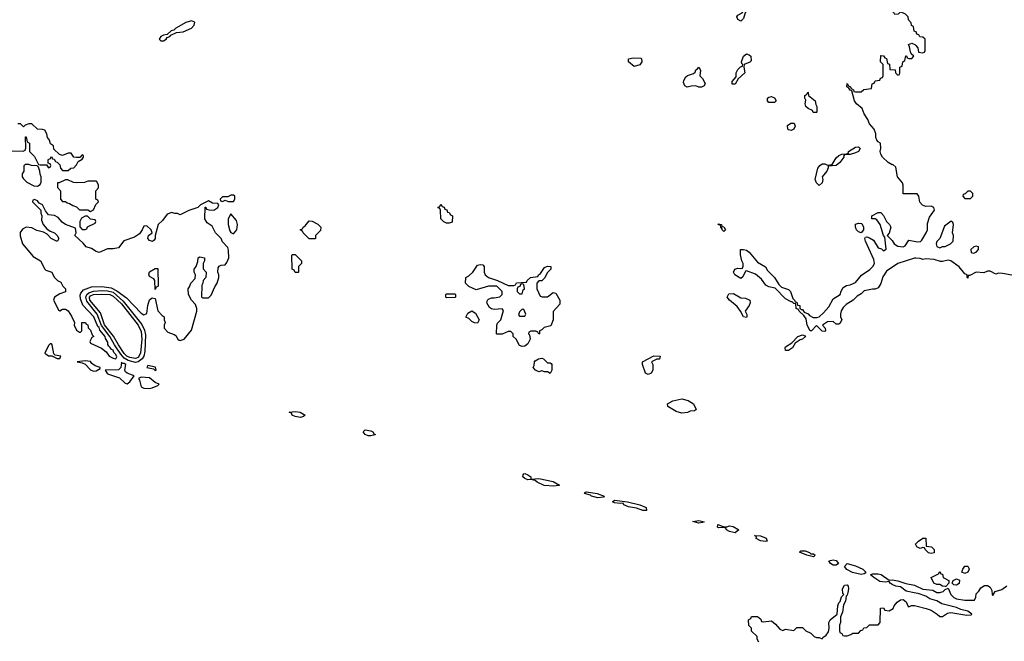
# Model space of a CAD drawing. Header units: inches. Extents: x 2789275 to 2951659, y 860290 to 1033804.
# Tile 143 of 256: x 2833604 to 2840631, y 1005496 to 1009930. Entities that reach past the tile are written whole.
import ezdxf

# ---------------------------------------------------------------- set-up
doc = ezdxf.new("R2010")
doc.units = ezdxf.units.IN
doc.header["$MEASUREMENT"] = 0
doc.layers.add('C8030', color=7, linetype='Continuous')
doc.layers.add('C8040', color=7, linetype='Continuous')

msp = doc.modelspace()

# ---------------------------------------------------------------- linework, layer by layer
at = {"layer": 'C8030', "color": 2}
for points, elevation in [([(2838814.8, 1010000), (2838790.9, 1009989.1), (2838782, 1009978), (2838770, 1009938), (2838750, 1009919), (2838728, 1009930), (2838722, 1009950), (2838730, 1009962), (2838760.4, 1009979.6), (2838768, 1009990), (2838768.2, 1010000)], 6), ([(2840000, 1009842.7), (2839987.3, 1009847.3), (2839982, 1009882), (2839968.4, 1009888.4), (2839967.3, 1009907.3), (2839948.4, 1009928.4), (2839946, 1009950), (2839926, 1009970), (2839890, 1009986), (2839874, 1009970), (2839850, 1009966), (2839842, 1009982), (2839826, 1009990), (2839822.7, 1010000)], 6), ([(2840000, 1008688.1), (2839908.7, 1008688.7), (2839909.2, 1008750), (2839905.2, 1008765.2), (2839869, 1008810), (2839858, 1008878), (2839836.4, 1008896.4), (2839830, 1008895.3), (2839802, 1008910), (2839761.2, 1008950), (2839749, 1008970), (2839744, 1008990), (2839748.7, 1009010), (2839748, 1009048), (2839730, 1009058), (2839722, 1009070), (2839715.3, 1009090), (2839714.6, 1009114.6), (2839702, 1009150), (2839670, 1009188), (2839657.2, 1009217.2), (2839630, 1009258), (2839617.2, 1009297.2), (2839575.3, 1009330), (2839562, 1009350), (2839542, 1009422), (2839530, 1009426), (2839522, 1009442), (2839508, 1009450), (2839510, 1009474), (2839518, 1009458), (2839534, 1009450), (2839538, 1009438), (2839554, 1009430), (2839558, 1009418), (2839570, 1009414), (2839610, 1009414), (2839628.4, 1009431.6), (2839682, 1009438), (2839687.3, 1009472.7), (2839702, 1009478), (2839710, 1009494), (2839742, 1009498), (2839747.3, 1009512.7), (2839762, 1009518), (2839766, 1009530), (2839766, 1009610), (2839748, 1009630), (2839750, 1009674), (2839770, 1009672), (2839778, 1009658), (2839790, 1009654), (2839798, 1009618), (2839811.6, 1009611.6), (2839814, 1009574), (2839852.7, 1009572.7), (2839854, 1009550), (2839870, 1009534), (2839882, 1009538), (2839886, 1009550), (2839886, 1009590), (2839902, 1009598), (2839906, 1009630), (2839922, 1009638), (2839927.3, 1009672.7), (2839932.7, 1009672.7), (2839938, 1009658), (2839950, 1009654), (2839970, 1009654), (2839986, 1009670), (2839967.3, 1009687.3), (2839960.4, 1009700.4), (2839955.3, 1009735.3), (2839947.3, 1009752.7), (2839970, 1009762), (2839992.7, 1009752.7), (2840000, 1009744.9)], 6), ([(2833550, 1008994), (2833627.3, 1008992.7), (2833642, 1008998), (2833647.3, 1009012.7), (2833646, 1009094), (2833650, 1009094), (2833658, 1009058), (2833674, 1009050), (2833674, 1008990), (2833710, 1008954), (2833738, 1008898), (2833750, 1008894), (2833794, 1008894), (2833810, 1008874), (2833822, 1008878), (2833826, 1008890), (2833822, 1008902), (2833806, 1008906), (2833807.3, 1008927.3), (2833810, 1008934), (2833822, 1008938), (2833830, 1008954), (2833838, 1008938), (2833850, 1008934), (2833858, 1008918), (2833870, 1008914), (2833890, 1008894), (2833894, 1008870), (2833910, 1008854), (2833950, 1008854), (2833968.4, 1008871.6), (2833990, 1008874), (2834010, 1008894), (2834022, 1008918), (2834050, 1008934), (2834058, 1008950), (2834058, 1008958), (2834050, 1008966), (2834034, 1008946), (2834010, 1008946), (2833990, 1008948), (2833970, 1008978), (2833950, 1008978), (2833910, 1008962), (2833888.4, 1008968.4), (2833847.3, 1009007.3), (2833846, 1009030), (2833824, 1009044), (2833815.3, 1009070), (2833802, 1009090), (2833796.4, 1009116.4), (2833782, 1009142), (2833767.3, 1009147.3), (2833730, 1009148), (2833690, 1009186), (2833670, 1009186), (2833643.6, 1009176.4), (2833630, 1009166), (2833610, 1009186), (2833590, 1009188)], 10), ([(2840000, 1008228.7), (2839990, 1008229.6), (2839872, 1008190), (2839790, 1008135.3), (2839763.5, 1008096.5), (2839750.8, 1008049.2), (2839730, 1008018), (2839710, 1008008), (2839690, 1008008.7), (2839630, 1007995.3), (2839610, 1007975.3), (2839581.4, 1007958.6), (2839551.3, 1007930), (2839502.4, 1007897.6), (2839482, 1007878), (2839466.8, 1007853.2), (2839461, 1007830), (2839461, 1007810), (2839470.7, 1007789.3), (2839456.9, 1007763.1), (2839450, 1007758), (2839430, 1007758), (2839410, 1007778), (2839370, 1007775.3), (2839334, 1007750), (2839352, 1007730), (2839354, 1007710), (2839350, 1007706), (2839330, 1007708), (2839290, 1007748), (2839254, 1007710), (2839246, 1007710), (2839224, 1007750), (2839216.4, 1007796.4), (2839200.4, 1007820.4), (2839166, 1007850), (2839162, 1007862), (2839146, 1007870), (2839142, 1007902), (2839130, 1007906), (2839118, 1007918), (2839110, 1007918), (2839070, 1007938), (2838995.3, 1008015.3), (2838950, 1008024), (2838930, 1008035.3), (2838898.4, 1008078.4), (2838855.5, 1008115.5), (2838790, 1008138), (2838783.6, 1008136.4), (2838765.4, 1008094.6), (2838750, 1008084), (2838708, 1008110), (2838698, 1008130), (2838708, 1008150), (2838730, 1008158), (2838746, 1008154), (2838762, 1008158), (2838767.3, 1008172.7), (2838768, 1008190), (2838758, 1008210), (2838748.4, 1008251.6), (2838748, 1008290), (2838768.7, 1008291.3), (2838790, 1008284.7), (2838810.7, 1008270.7), (2838870, 1008201), (2838926.8, 1008166.8), (2838941.1, 1008141.1), (2838991.3, 1008090), (2839021, 1008041), (2839041, 1008021), (2839090, 1008004.7), (2839098, 1007998), (2839104.7, 1007990), (2839121, 1007941), (2839134, 1007930), (2839138, 1007918), (2839150, 1007914), (2839154, 1007894), (2839170.9, 1007890.9), (2839172, 1007872), (2839182, 1007862), (2839190, 1007862), (2839203.6, 1007843.6), (2839230, 1007831), (2839239.6, 1007819.6), (2839266.4, 1007806.4), (2839293.6, 1007806.4), (2839310, 1007811), (2839340.9, 1007839.1), (2839378, 1007882), (2839410, 1007938.8), (2839459, 1007970), (2839465.6, 1007994.4), (2839481.2, 1008018.8), (2839505.6, 1008034.4), (2839530, 1008038.8), (2839570, 1008056), (2839612.5, 1008107.5), (2839671.5, 1008148.5), (2839693.2, 1008170), (2839705.2, 1008190), (2839700.2, 1008220.2), (2839639.3, 1008350), (2839635.3, 1008370), (2839641.2, 1008378.8), (2839650, 1008381), (2839670, 1008374.8), (2839697.1, 1008357.1), (2839730, 1008302.8), (2839754.4, 1008294.4), (2839770, 1008282), (2839788, 1008292), (2839778, 1008378), (2839768, 1008390), (2839744, 1008470), (2839722, 1008502), (2839710, 1008508.7), (2839686, 1008510), (2839686, 1008530), (2839730, 1008554), (2839750, 1008554), (2839770, 1008534), (2839791.3, 1008490), (2839812, 1008470), (2839822, 1008450), (2839810, 1008406), (2839794, 1008390), (2839830, 1008354), (2839844.7, 1008330), (2839870, 1008314), (2839909.3, 1008310.7), (2839922.7, 1008317.3), (2839950, 1008358), (2840000, 1008348)], 6), ([(2840000, 1006185), (2839998, 1006190), (2840000, 1006192)], 6), ([(2840000, 1005839.8), (2839930, 1005853.3), (2839890, 1005885.1), (2839858, 1005890), (2839830, 1005900.7), (2839816, 1005910), (2839810, 1005922), (2839781.4, 1005918.6), (2839742.4, 1005922.4), (2839699.3, 1005950), (2839677.2, 1005970), (2839690, 1005978), (2839730, 1005977.4), (2839752.3, 1005972.3), (2839810, 1005933), (2839830, 1005935.3), (2839870, 1005927.7), (2839928.4, 1005908.4), (2839990, 1005896), (2840000, 1005891.3)], 6), ([(2838878, 1005490), (2838866, 1005510), (2838866, 1005530), (2838827.3, 1005567.3), (2838826, 1005590), (2838808.4, 1005608.4), (2838806, 1005650), (2838822, 1005658), (2838827.3, 1005672.7), (2838870, 1005674), (2838892.7, 1005652.7), (2838898, 1005638), (2838910, 1005634), (2838970, 1005642), (2838998.8, 1005618.8), (2839030, 1005582), (2839050, 1005574), (2839070, 1005582), (2839130, 1005574), (2839150, 1005594), (2839190, 1005594), (2839214, 1005570), (2839250, 1005554), (2839274, 1005530), (2839290, 1005522), (2839310, 1005522), (2839330, 1005514), (2839336.4, 1005523.6), (2839360.4, 1005539.6), (2839376.4, 1005563.6), (2839382, 1005590), (2839379, 1005630), (2839388.7, 1005650), (2839438, 1005690), (2839442, 1005750), (2839449.3, 1005770.7), (2839459, 1005781), (2839470, 1005814), (2839486, 1005830), (2839478, 1005838), (2839475.3, 1005870), (2839490, 1005896), (2839510, 1005898), (2839516, 1005890), (2839518.8, 1005870), (2839515.3, 1005844.7), (2839510, 1005826), (2839502, 1005818), (2839496.9, 1005783.1), (2839483.6, 1005756.4), (2839476.9, 1005703.1), (2839462, 1005670), (2839462, 1005630), (2839454, 1005610), (2839454, 1005570), (2839458, 1005558), (2839472, 1005552), (2839478, 1005538), (2839490, 1005534), (2839510, 1005534), (2839536.4, 1005543.6), (2839550, 1005554), (2839590, 1005554), (2839607.3, 1005572.7), (2839622, 1005578), (2839627.3, 1005592.7), (2839650, 1005594), (2839670, 1005614), (2839730, 1005614), (2839746, 1005630), (2839747.3, 1005732.7), (2839770, 1005734), (2839778, 1005718), (2839810, 1005714), (2839838, 1005730), (2839846, 1005750), (2839866, 1005774), (2839889.4, 1005790.6), (2839910, 1005794.8), (2839930, 1005778), (2839944.7, 1005744.7), (2839950, 1005742), (2839969, 1005751), (2839990, 1005751), (2840000, 1005748.5)], 6)]:
    msp.add_lwpolyline(points, dxfattribs=dict(at, elevation=elevation))
for points, elevation in [([(2834830, 1009921.2), (2834790, 1009909.2), (2834718, 1009870), (2834704, 1009856), (2834684.7, 1009850), (2834656.9, 1009823.1), (2834630, 1009819.3), (2834611.3, 1009810), (2834598, 1009790), (2834610, 1009778), (2834630, 1009778.8), (2834648.7, 1009790), (2834657.2, 1009802.8), (2834675.3, 1009810), (2834681.2, 1009818.8), (2834722, 1009838), (2834770, 1009843), (2834828.7, 1009870), (2834849, 1009890), (2834852.9, 1009912.9)], 10), ([(2837990, 1009595.3), (2837948.7, 1009630), (2837948, 1009650), (2837981.2, 1009658.8), (2838036, 1009656), (2838042, 1009650), (2838044.7, 1009630), (2838030, 1009608.7)], 6), ([(2838710, 1009468.7), (2838688.9, 1009468.9), (2838688, 1009490), (2838718, 1009522), (2838718, 1009550), (2838730, 1009574), (2838747.3, 1009592.7), (2838762, 1009598), (2838766, 1009610), (2838758, 1009618), (2838755.3, 1009630), (2838769.2, 1009670), (2838790, 1009686), (2838810, 1009678.8), (2838821, 1009670), (2838824.7, 1009635.3), (2838814.4, 1009625.6), (2838774, 1009610), (2838772, 1009590), (2838778, 1009550), (2838731, 1009509)], 6), ([(2838450, 1009448), (2838430, 1009458), (2838396.4, 1009456.4), (2838368.7, 1009448.7), (2838350, 1009458), (2838342, 1009482), (2838343.2, 1009496.8), (2838358, 1009522), (2838370, 1009531.3), (2838413.6, 1009546.4), (2838424, 1009556), (2838430, 1009571.3), (2838442, 1009578), (2838450, 1009590.8), (2838462, 1009570), (2838458, 1009530), (2838478, 1009510), (2838495.3, 1009475.3), (2838490, 1009458), (2838470, 1009448)], 6), ([(2838950, 1009338), (2838942, 1009350), (2838942, 1009370), (2838950, 1009378), (2838970, 1009381), (2838990, 1009371.3), (2839002, 1009350), (2838990, 1009338)], 6), ([(2839267.3, 1009267.3), (2839262, 1009282), (2839230, 1009295.3), (2839215.3, 1009310), (2839208.7, 1009330), (2839215.3, 1009355.3), (2839208, 1009370), (2839208, 1009390), (2839222, 1009398), (2839228, 1009412), (2839232, 1009410), (2839234, 1009390), (2839282, 1009350), (2839284.7, 1009324.7), (2839294, 1009310), (2839294, 1009270), (2839290, 1009268)], 6), ([(2839110, 1009139), (2839090, 1009145.2), (2839085.2, 1009150), (2839084.7, 1009175.3), (2839108.4, 1009191.6), (2839131.6, 1009191.6), (2839138, 1009170), (2839130, 1009148.7)], 6), ([(2839310, 1008748), (2839290, 1008766), (2839282, 1008790), (2839301.2, 1008870), (2839315.3, 1008890), (2839330, 1008901), (2839350, 1008901), (2839370, 1008892), (2839402, 1008898), (2839430, 1008944.7), (2839450, 1008961), (2839471, 1008971), (2839508, 1008972), (2839518, 1008982), (2839518, 1008990), (2839570, 1009021), (2839590, 1009022), (2839602, 1009010), (2839591.3, 1008990), (2839570, 1008979), (2839530, 1008969), (2839492, 1008968), (2839483.6, 1008956.4), (2839484.7, 1008950), (2839456, 1008910), (2839430, 1008889), (2839374, 1008886), (2839374, 1008874), (2839364.7, 1008850), (2839331.3, 1008810), (2839334.8, 1008790), (2839330, 1008766)], 6), ([(2833670, 1008898), (2833643.6, 1008896.4), (2833632.7, 1008887.3), (2833632, 1008850), (2833622, 1008830), (2833622, 1008810), (2833630, 1008794), (2833654, 1008770), (2833705.4, 1008745.4), (2833730, 1008742), (2833750, 1008754), (2833758, 1008770), (2833758, 1008810), (2833748.9, 1008828.9), (2833748.4, 1008848.4), (2833738, 1008878), (2833727.3, 1008887.3), (2833688.9, 1008888.9)], 10), ([(2833930, 1008788), (2833886, 1008766), (2833874, 1008766), (2833872.7, 1008732.7), (2833894, 1008710), (2833894, 1008650), (2833910, 1008634), (2833930, 1008634), (2833943.6, 1008623.6), (2833959.6, 1008619.6), (2833983.6, 1008603.6), (2834010, 1008594), (2834030, 1008574), (2834090, 1008574), (2834110, 1008562), (2834130, 1008574), (2834147.3, 1008612.7), (2834166, 1008630), (2834162, 1008642), (2834146, 1008650), (2834146, 1008710), (2834166, 1008730), (2834166, 1008750), (2834154.6, 1008774.6), (2834150, 1008778), (2834090, 1008778), (2834067.3, 1008767.3), (2834010, 1008766), (2833988.4, 1008768.4), (2833947.3, 1008787.3)], 10), ([(2835130, 1008678), (2835110, 1008678), (2835090, 1008666), (2835050, 1008666), (2835034, 1008650), (2835038, 1008638), (2835050, 1008634), (2835070, 1008642), (2835092.7, 1008632.7), (2835130, 1008634), (2835138, 1008650), (2835138, 1008670)], 10), ([(2833710, 1008646), (2833698, 1008642), (2833694, 1008630), (2833754, 1008570), (2833754, 1008550), (2833762, 1008530), (2833759.6, 1008499.6), (2833772, 1008470), (2833798, 1008438), (2833821, 1008421), (2833852, 1008410), (2833872, 1008390), (2833882, 1008370), (2833874, 1008350), (2833866, 1008350), (2833828, 1008370), (2833799, 1008399), (2833774.6, 1008414.6), (2833726.3, 1008426.3), (2833690, 1008444), (2833650, 1008449), (2833623.5, 1008436.5), (2833607.3, 1008412.7), (2833607.7, 1008387.7), (2833624.7, 1008330), (2833699.8, 1008239.8), (2833752, 1008210), (2833782, 1008150), (2833790, 1008142), (2833834, 1008130), (2833850, 1008094), (2833874, 1008070), (2833896.9, 1008056.9), (2833912, 1008030), (2833931.3, 1008010), (2833931, 1007989), (2833890, 1007975.3), (2833851.3, 1007950), (2833844.7, 1007930), (2833879.6, 1007859.6), (2833890, 1007852), (2833910, 1007864.7), (2833930, 1007864.7), (2833950, 1007852), (2833974.4, 1007814.4), (2833994, 1007770), (2833992, 1007750), (2834010, 1007714), (2834030, 1007702), (2834038, 1007702), (2834046, 1007710), (2834046, 1007770), (2834074, 1007770), (2834078, 1007758), (2834090, 1007754), (2834092, 1007732), (2834110, 1007714), (2834122, 1007682), (2834132, 1007670), (2834118, 1007662), (2834104.7, 1007635.3), (2834110, 1007622), (2834186.8, 1007586.8), (2834219.9, 1007559.9), (2834243, 1007530), (2834270, 1007515.5), (2834290, 1007511.3), (2834295.9, 1007524.1), (2834290, 1007541.2), (2834276.4, 1007556.4), (2834270, 1007571.6), (2834258, 1007578), (2834250, 1007592.7), (2834240.1, 1007600.1), (2834233.6, 1007613.6), (2834232.8, 1007630), (2834216.9, 1007656.9), (2834214.2, 1007670), (2834176.3, 1007716.3), (2834170, 1007734.3), (2834160.9, 1007740.9), (2834132.6, 1007810), (2834054, 1007894), (2834038, 1007938), (2834035.5, 1007964.5), (2834040.1, 1007979.9), (2834058, 1008002), (2834116.6, 1008023.4), (2834190, 1008025.8), (2834256.7, 1008016.7), (2834296.7, 1007996.7), (2834366.3, 1007946.3), (2834470, 1007836), (2834490, 1007824.7), (2834510, 1007834), (2834518, 1007890), (2834530, 1007931.3), (2834550, 1007944.7), (2834570, 1007942), (2834590, 1007854), (2834619.6, 1007819.6), (2834634, 1007810), (2834634, 1007790), (2834642, 1007770), (2834634, 1007750), (2834634, 1007730), (2834662, 1007702), (2834705.4, 1007685.4), (2834716.9, 1007676.9), (2834732, 1007650), (2834742.8, 1007642.8), (2834750, 1007641), (2834778, 1007650), (2834830, 1007714), (2834869, 1007850), (2834868.7, 1007870), (2834858, 1007898), (2834828.7, 1007928.7), (2834808, 1007970), (2834806, 1008010), (2834816.4, 1008023.6), (2834826, 1008050), (2834856.4, 1008083.6), (2834858, 1008110), (2834848, 1008130), (2834848, 1008150), (2834862, 1008170), (2834875.3, 1008204.7), (2834878, 1008230), (2834890, 1008238), (2834922, 1008230), (2834922, 1008210), (2834912, 1008190), (2834912.7, 1008152.7), (2834934, 1008130), (2834932, 1008090), (2834912, 1008070), (2834911.3, 1008050), (2834904.7, 1008035.3), (2834902, 1007950), (2834910, 1007944.7), (2834950, 1007946.8), (2834970, 1007964.7), (2834996, 1008024), (2835014, 1008050), (2835026, 1008090), (2835026, 1008110), (2835018, 1008130), (2835020.4, 1008159.6), (2835027.3, 1008172.7), (2835040.4, 1008179.6), (2835070, 1008182), (2835083.1, 1008196.9), (2835095.3, 1008230), (2835094.6, 1008285.4), (2835090, 1008306), (2835050, 1008346), (2835042, 1008370), (2835002, 1008410), (2834976.5, 1008456.5), (2834940.9, 1008480.9), (2834926, 1008510), (2834927.3, 1008592.7), (2834932.7, 1008592.7), (2834938, 1008578), (2834952.7, 1008572.7), (2834990, 1008572), (2835018, 1008590), (2835026, 1008610), (2835018, 1008618), (2834980.4, 1008620.4), (2834950, 1008638), (2834894, 1008610), (2834874, 1008590), (2834811.1, 1008568.9), (2834750, 1008538), (2834730, 1008548), (2834710, 1008548), (2834690, 1008555.3), (2834656.9, 1008543.1), (2834622, 1008498), (2834591.1, 1008468.9), (2834571.3, 1008390), (2834571.3, 1008370), (2834563.6, 1008356.4), (2834551.3, 1008348.7), (2834530, 1008355.3), (2834519, 1008370), (2834522, 1008390), (2834548.7, 1008410), (2834542, 1008430), (2834510, 1008459), (2834490, 1008458), (2834478, 1008430), (2834458, 1008402), (2834422, 1008378), (2834347.5, 1008352.5), (2834310, 1008302), (2834270, 1008295.3), (2834230, 1008295.3), (2834170, 1008268.7), (2834150, 1008275.3), (2834116.5, 1008296.5), (2834078, 1008310), (2834056.5, 1008336.5), (2833998, 1008390), (2834006, 1008410), (2834002, 1008442), (2833930, 1008468.7), (2833906.6, 1008486.6), (2833878.6, 1008518.6), (2833852.9, 1008532.9), (2833810, 1008538), (2833787.3, 1008567.3), (2833766, 1008610), (2833742, 1008622), (2833730, 1008638)], 10), ([(2836650, 1008478), (2836630, 1008488), (2836609.1, 1008509.1), (2836606, 1008570), (2836602, 1008582), (2836588, 1008590), (2836602, 1008598), (2836610, 1008614), (2836618, 1008598), (2836632.7, 1008592.7), (2836638, 1008578), (2836652.7, 1008572.7), (2836658, 1008558), (2836670, 1008554), (2836678, 1008538), (2836691.6, 1008531.6), (2836690, 1008486), (2836670, 1008478)], 6), ([(2834070, 1008528), (2834045.4, 1008514.6), (2834032, 1008490), (2834032.7, 1008452.7), (2834050, 1008434), (2834070, 1008434), (2834082, 1008438), (2834088.4, 1008451.6), (2834142, 1008478), (2834146, 1008490), (2834142, 1008502), (2834110, 1008506), (2834087.3, 1008527.3)], 10), ([(2835110, 1008546), (2835091.6, 1008508.4), (2835091.3, 1008470), (2835103.5, 1008423.5), (2835110, 1008412), (2835130, 1008402), (2835154, 1008430), (2835159, 1008470), (2835150, 1008498)], 10), ([(2835670, 1008366), (2835626, 1008410), (2835622, 1008422), (2835606, 1008430), (2835622, 1008438), (2835626, 1008450), (2835640.4, 1008459.6), (2835670, 1008494), (2835690, 1008492), (2835731.6, 1008471.6), (2835754, 1008450), (2835750, 1008426), (2835714, 1008390), (2835714, 1008370), (2835710, 1008366)], 6), ([(2838630, 1008418), (2838618, 1008430), (2838618, 1008438), (2838608, 1008450), (2838606, 1008466), (2838594, 1008466), (2838588, 1008470), (2838590, 1008474), (2838612, 1008470), (2838614, 1008454), (2838630, 1008452), (2838642, 1008430)], 6), ([(2839610, 1008408.7), (2839590, 1008417.2), (2839577.2, 1008430), (2839569, 1008450), (2839570, 1008472), (2839590, 1008478), (2839615.3, 1008475.3), (2839626, 1008450), (2839626, 1008430)], 6), ([(2835570, 1008126), (2835562, 1008142), (2835548.7, 1008150), (2835546, 1008250), (2835550, 1008254), (2835570, 1008254), (2835614, 1008210), (2835614, 1008190), (2835594, 1008170), (2835594, 1008130), (2835590, 1008126)], 6), ([(2837090, 1008034), (2837130, 1008034), (2837142, 1008038), (2837150, 1008052), (2837222, 1008058), (2837226, 1008070), (2837248.7, 1008091.3), (2837302, 1008098), (2837306, 1008110), (2837320.4, 1008119.6), (2837350, 1008162), (2837370, 1008172), (2837394, 1008170), (2837394, 1008150), (2837370, 1008126), (2837350, 1008086), (2837330, 1008066), (2837310, 1008066), (2837294, 1008050), (2837294, 1008010), (2837318, 1007958), (2837332.7, 1007952.7), (2837370, 1007952), (2837410, 1007984.7), (2837430, 1007978), (2837458, 1007930), (2837459.6, 1007900.4), (2837412, 1007848), (2837411, 1007790), (2837394, 1007746), (2837346, 1007734), (2837330, 1007718), (2837314, 1007710), (2837314, 1007690), (2837310, 1007686), (2837302, 1007702), (2837287.3, 1007707.3), (2837252.7, 1007707.3), (2837238, 1007702), (2837234, 1007690), (2837242, 1007682), (2837246, 1007650), (2837230, 1007618), (2837210, 1007602), (2837190, 1007598), (2837170, 1007606), (2837148, 1007650), (2837126, 1007670), (2837126, 1007690), (2837110, 1007706), (2837090, 1007706), (2837047.3, 1007687.3), (2837010, 1007686), (2837006, 1007690), (2837008.7, 1007750), (2837014.6, 1007765.4), (2837038, 1007790), (2837056.4, 1007856.4), (2837047.3, 1007867.3), (2836990, 1007862), (2836970, 1007868), (2836956.4, 1007876.4), (2836938, 1007910), (2836942, 1007930), (2836950, 1007936), (2836970, 1007944.7), (2836990, 1007944.7), (2837030, 1007954), (2837046, 1007970), (2837046, 1007990), (2837008, 1008028), (2836950, 1008029.2), (2836862, 1008002), (2836810, 1008026), (2836786, 1008050), (2836788, 1008090), (2836810, 1008102), (2836838, 1008130), (2836870, 1008178), (2836890, 1008184.7), (2836910, 1008182), (2836918, 1008170), (2836918, 1008130), (2836926, 1008110), (2836950, 1008091.3), (2837014, 1008070)], 6), ([(2834570, 1008006), (2834568, 1008070), (2834560.4, 1008080.4), (2834530, 1008098), (2834524.7, 1008115.3), (2834530, 1008132), (2834570, 1008154), (2834590, 1008154), (2834592.7, 1008032.7), (2834590, 1008026), (2834578, 1008022)], 10), ([(2837190, 1008046), (2837178, 1008042), (2837172.7, 1008027.3), (2837158, 1008022), (2837154, 1008010), (2837154, 1007990), (2837170, 1007974), (2837190, 1007974), (2837198, 1008002), (2837206, 1008010), (2837202, 1008042)], 6), ([(2834430, 1007485), (2834379, 1007499), (2834350, 1007516.1), (2834324.5, 1007544.5), (2834279.9, 1007610), (2834247.8, 1007670), (2834188.4, 1007748.4), (2834156.5, 1007830), (2834081.7, 1007921.7), (2834074.9, 1007950), (2834083.4, 1007970), (2834097.7, 1007982.3), (2834130, 1007994.1), (2834190, 1007997.9), (2834230, 1007996.6), (2834270, 1007985.4), (2834342.6, 1007922.6), (2834476.2, 1007756.2), (2834494.6, 1007714.6), (2834501.1, 1007681.1), (2834496.2, 1007563.8), (2834488.8, 1007530), (2834478.9, 1007510), (2834450, 1007489.8)], 6), ([(2834430, 1007514), (2834390, 1007519.1), (2834369.2, 1007529.2), (2834350, 1007548), (2834308.4, 1007610), (2834273.3, 1007673.3), (2834210, 1007753), (2834179.2, 1007839.2), (2834104.9, 1007930), (2834101.7, 1007950), (2834110, 1007960.7), (2834130, 1007969.2), (2834190, 1007972.8), (2834246, 1007970), (2834270, 1007958.5), (2834330, 1007902), (2834450, 1007750.2), (2834470, 1007706.8), (2834475.7, 1007650), (2834465.2, 1007550), (2834450, 1007521.4)], 2), ([(2836650, 1007946), (2836646, 1007950), (2836646, 1007970), (2836650, 1007974), (2836710, 1007974), (2836714, 1007970), (2836714, 1007950), (2836710, 1007948)], 6), ([(2838790, 1007806), (2838768.7, 1007810), (2838749, 1007850), (2838723.3, 1007883.3), (2838669.2, 1007930), (2838654, 1007950), (2838664.5, 1007975.5), (2838697.3, 1007977.3), (2838750, 1007946), (2838783.6, 1007943.6), (2838814, 1007930), (2838818, 1007910), (2838811, 1007890), (2838782, 1007850), (2838792.7, 1007827.3), (2838794, 1007810)], 6), ([(2836870, 1007766), (2836850, 1007768), (2836830, 1007778), (2836810, 1007798), (2836788.9, 1007808.9), (2836803.1, 1007836.9), (2836830, 1007852), (2836856.9, 1007836.9), (2836882, 1007790)], 6), ([(2837190, 1007866), (2837170, 1007846), (2837164.7, 1007824.7), (2837170, 1007814), (2837210, 1007814), (2837215.3, 1007830), (2837210, 1007846), (2837202, 1007862)], 6), ([(2839069.3, 1007569.3), (2839066, 1007590), (2839070, 1007596), (2839115.3, 1007624.7), (2839158, 1007670), (2839190, 1007681), (2839210, 1007674), (2839212, 1007670), (2839191.3, 1007650), (2839174.8, 1007645.2), (2839138, 1007622), (2839118.8, 1007590), (2839090, 1007569.3)], 6), ([(2833830, 1007618), (2833822, 1007618), (2833810, 1007606), (2833782, 1007550), (2833810, 1007532), (2833832.7, 1007532.7), (2833870, 1007514), (2833890, 1007514), (2833898, 1007530), (2833856.4, 1007536.4), (2833847.3, 1007547.3), (2833835.3, 1007610)], 10), ([(2838090, 1007398), (2838069.1, 1007409.1), (2838048, 1007470), (2838048, 1007490), (2838128.9, 1007531.1), (2838174, 1007530), (2838170.9, 1007509.1), (2838150, 1007508), (2838114, 1007490), (2838122, 1007470), (2838122, 1007430), (2838110, 1007408.7)], 6), ([(2834070, 1007496), (2834014, 1007490), (2834050, 1007482), (2834070, 1007472), (2834110, 1007432), (2834130, 1007422), (2834150, 1007424.7), (2834177.2, 1007442.8), (2834179, 1007450), (2834141.3, 1007461.3), (2834118, 1007478), (2834110, 1007491.6)], 10), ([(2834330, 1007486), (2834324.9, 1007450), (2834308.4, 1007431.6), (2834214, 1007430), (2834230, 1007404.7), (2834315.3, 1007375.3), (2834356.9, 1007336.9), (2834370, 1007331.3), (2834390, 1007346), (2834421.2, 1007390), (2834369.5, 1007409.5), (2834358.9, 1007418.9), (2834354, 1007430), (2834360.9, 1007470), (2834350, 1007477.6), (2834336.4, 1007476.4)], 10), ([(2834518, 1007462), (2834512, 1007450), (2834558.8, 1007438.8), (2834570, 1007428.2), (2834578, 1007430), (2834572.3, 1007452.3)], 10), ([(2837370, 1007482), (2837390, 1007482), (2837396.9, 1007476.9), (2837402, 1007470), (2837402, 1007430), (2837390, 1007406), (2837370, 1007418), (2837350, 1007418), (2837330, 1007426), (2837310, 1007418), (2837286, 1007430), (2837268, 1007450), (2837276.4, 1007463.6), (2837278, 1007490), (2837283.1, 1007496.9), (2837306, 1007510), (2837330, 1007514.8), (2837342, 1007510)], 6), ([(2834470, 1007380.9), (2834451, 1007370), (2834458.4, 1007358.4), (2834471.1, 1007311.1), (2834490, 1007302), (2834530, 1007298), (2834550, 1007304.7), (2834590, 1007321), (2834599, 1007330), (2834570, 1007341.2), (2834530, 1007375.6)], 10), ([(2838330, 1007124), (2838290, 1007135.3), (2838228.7, 1007170), (2838226, 1007190), (2838266, 1007210), (2838330, 1007226), (2838374.4, 1007214.4), (2838412, 1007190), (2838432, 1007150), (2838419.6, 1007140.4), (2838390, 1007138), (2838370, 1007129)], 6), ([(2835607.1, 1007092.9), (2835570, 1007098.4), (2835549, 1007110), (2835543.1, 1007123.1), (2835528, 1007130), (2835570, 1007136), (2835606, 1007130), (2835641, 1007110), (2835630, 1007099)], 6), ([(2836110, 1006960.5), (2836090, 1006962.6), (2836069.4, 1006970), (2836054.5, 1006990), (2836070, 1007003.8), (2836110, 1006998.3), (2836123.8, 1006990), (2836132.8, 1006972.8), (2836142, 1006970), (2836130, 1006966)], 6), ([(2837252, 1006652), (2837310, 1006657.4), (2837410, 1006634.9), (2837456, 1006610), (2837450, 1006607), (2837416.7, 1006603.3), (2837347.3, 1006607.3), (2837296, 1006630), (2837283.2, 1006643.2), (2837250, 1006649.6), (2837230, 1006648.3), (2837210, 1006656.9), (2837194, 1006670), (2837197, 1006683), (2837201.2, 1006690), (2837210, 1006692.7), (2837230, 1006684.4), (2837250.8, 1006670)], 6), ([(2837730, 1006518.7), (2837685.2, 1006530), (2837678, 1006538), (2837635.3, 1006550), (2837641.2, 1006558.8), (2837650, 1006561), (2837724.7, 1006550), (2837774, 1006530), (2837770, 1006524)], 6), ([(2838070, 1006428.4), (2838050, 1006428.7), (2838005.5, 1006445.5), (2837950, 1006455.1), (2837916, 1006470), (2837910, 1006482), (2837890, 1006479.3), (2837850, 1006483.6), (2837834, 1006490), (2837850, 1006502.8), (2837942, 1006490), (2838030, 1006470.2), (2838074.4, 1006450), (2838078, 1006430)], 6), ([(2838450, 1006339.6), (2838407.3, 1006350), (2838450, 1006357.4), (2838490, 1006349), (2838477.5, 1006342.5)], 6), ([(2838630, 1006312.2), (2838650, 1006313.1), (2838670, 1006320.2), (2838695.5, 1006315.5), (2838736, 1006290), (2838710, 1006269.8), (2838670, 1006279.3), (2838649.4, 1006290), (2838642.7, 1006302.7), (2838630, 1006307), (2838590, 1006304.8), (2838583, 1006310), (2838586.6, 1006330)], 6), ([(2838930, 1006206.9), (2838890, 1006213.3), (2838860.9, 1006230), (2838862, 1006242), (2838849, 1006250), (2838890, 1006248.4), (2838931.9, 1006231.9), (2838938.8, 1006210)], 6), ([(2839270, 1006098), (2839222, 1006110), (2839168.7, 1006131.3), (2839178, 1006142), (2839210, 1006140.5), (2839241, 1006130), (2839250, 1006121), (2839270, 1006119.3), (2839280.5, 1006110)], 6), ([(2839430, 1006038.7), (2839410, 1006038.9), (2839390, 1006049.7), (2839379.3, 1006070), (2839410, 1006078), (2839431.8, 1006071.8), (2839447.7, 1006050)], 6), ([(2839610, 1005971.5), (2839546.5, 1005986.5), (2839507.3, 1006007.3), (2839491.5, 1006030), (2839510, 1006050.3), (2839570, 1006035.2), (2839622.4, 1006010), (2839642.8, 1005990), (2839638.5, 1005981.5), (2839630, 1005977.2)], 6)]:
    msp.add_lwpolyline(points, close=True, dxfattribs=dict(at, elevation=elevation))
at = {"layer": 'C8040', "color": 2, "elevation": 6}
for points in [[(2840000, 1009744.9), (2840014, 1009730), (2840018, 1009698), (2840050, 1009694), (2840062, 1009698), (2840066, 1009710), (2840066, 1009790), (2840050, 1009806), (2840027.3, 1009807.3), (2840022, 1009822), (2840007.3, 1009827.3), (2840002, 1009842), (2840000, 1009842.7)], [(2840000, 1008348), (2840010, 1008346), (2840032.9, 1008347.1), (2840043.1, 1008356.9), (2840074, 1008410), (2840082, 1008430), (2840083.1, 1008476.9), (2840098, 1008522), (2840134, 1008570), (2840128, 1008590), (2840110, 1008599), (2840070, 1008597.2), (2840046, 1008606), (2840029.1, 1008629.1), (2840022, 1008670), (2840010, 1008688), (2840000, 1008688.1)], [(2840710, 1008102), (2840618.6, 1008118.6), (2840590, 1008121.2), (2840570, 1008115.3), (2840530, 1008135.3), (2840510, 1008135.3), (2840484.7, 1008124.7), (2840430, 1008128), (2840386, 1008106), (2840374, 1008106), (2840370, 1008086), (2840366, 1008090), (2840366, 1008110), (2840350, 1008118), (2840310, 1008168), (2840250, 1008208.7), (2840230, 1008215.3), (2840190, 1008204), (2840175.3, 1008204.7), (2840130, 1008219), (2840070, 1008224), (2840050, 1008219), (2840030, 1008226), (2840000, 1008228.7)], [(2840000, 1006192), (2840018, 1006210), (2840050, 1006231.3), (2840070, 1006232), (2840074, 1006174), (2840112, 1006170), (2840131.3, 1006150), (2840130, 1006128), (2840110, 1006122), (2840090, 1006128), (2840066, 1006150), (2840062, 1006162), (2840050, 1006166), (2840030, 1006158), (2840006, 1006170), (2840000, 1006185)], [(2840000, 1005891.3), (2840048.5, 1005868.5), (2840120, 1005860), (2840150, 1005844.2), (2840170, 1005843.1), (2840194, 1005850), (2840210, 1005866), (2840230, 1005874), (2840248.8, 1005830), (2840270, 1005807.4), (2840290, 1005799), (2840349.5, 1005790.5), (2840411.6, 1005788.4), (2840418, 1005790), (2840428, 1005810), (2840430, 1005834), (2840450, 1005854), (2840463.1, 1005876.9), (2840490, 1005894), (2840510, 1005894), (2840530, 1005882), (2840542, 1005858), (2840544.7, 1005830), (2840550, 1005822), (2840566, 1005850), (2840613.6, 1005866.4), (2840648.4, 1005891.6)], [(2840000, 1005748.5), (2840074, 1005730), (2840110, 1005718), (2840152, 1005690), (2840170, 1005672), (2840190, 1005672), (2840224.5, 1005695.5), (2840250, 1005700.7), (2840362.5, 1005682.5), (2840394.8, 1005685.2), (2840399, 1005690), (2840371.8, 1005711.8), (2840321.7, 1005721.7), (2840290, 1005738), (2840184.1, 1005764.1), (2840150, 1005784.2), (2840100, 1005800), (2840070, 1005817.7), (2840016.6, 1005836.6), (2840000, 1005839.8)]]:
    msp.add_lwpolyline(points, dxfattribs=at)
for points in [[(2840390, 1008706), (2840370, 1008706), (2840352.7, 1008687.3), (2840338, 1008682), (2840334, 1008670), (2840350, 1008654), (2840390, 1008654), (2840406, 1008670), (2840406, 1008690)], [(2840252.9, 1008492.9), (2840204.1, 1008455.9), (2840172, 1008370), (2840150, 1008348), (2840144, 1008330), (2840150, 1008312), (2840170, 1008302.8), (2840190, 1008311.3), (2840210, 1008312), (2840246, 1008330), (2840266, 1008350), (2840268, 1008390), (2840262, 1008410), (2840268.9, 1008468.9), (2840263.1, 1008483.1)], [(2840430, 1008315.3), (2840414, 1008310), (2840392, 1008290), (2840394, 1008270), (2840410, 1008264.7), (2840430, 1008272), (2840448, 1008290), (2840446, 1008310)], [(2840210, 1005886), (2840190, 1005888.7), (2840170, 1005902), (2840150, 1005901.2), (2840129, 1005910), (2840108.7, 1005951.3), (2840162, 1005978), (2840170, 1005994), (2840178, 1005978), (2840190, 1005974), (2840194, 1005950), (2840234, 1005930), (2840234, 1005910), (2840214, 1005886)], [(2840350, 1005979), (2840329.1, 1005989.1), (2840334, 1006010), (2840350, 1006030.8), (2840370, 1006031), (2840378, 1006018), (2840381, 1006010), (2840370, 1005988.7)], [(2840290, 1005895.3), (2840270, 1005898), (2840258, 1005910), (2840266, 1005930), (2840290, 1005942), (2840310.9, 1005930.9), (2840310, 1005908)]]:
    msp.add_lwpolyline(points, close=True, dxfattribs=at)

doc.saveas('drawing.dxf')
